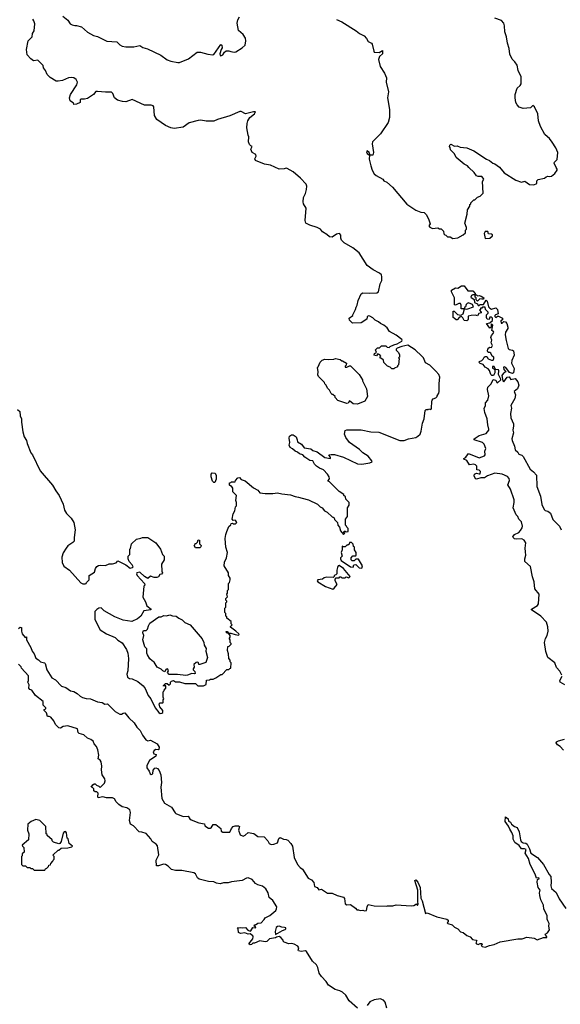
# Model space of a CAD drawing. Extents: x 1863118 to 1989590, y 394482 to 532474.
# Tile 19 of 215: x 1923360 to 1929496, y 429679 to 440853. Entities that reach past the tile are written whole.
import ezdxf

# ---------------------------------------------------------------- set-up
doc = ezdxf.new("R2010")
doc.units = 0

msp = doc.modelspace()

# ---------------------------------------------------------------- linework, layer by layer
at = {"layer": '0CON20XD'}
for points in [[(1927725, 436078), (1927774, 436096), (1927855, 436112), (1927880, 436125), (1927905, 436150), (1927918, 436185), (1927932, 436275), (1927952, 436325), (1927963, 436417), (1927975, 436430), (1927995, 436430), (1928002, 436438), (1928025, 436430), (1928035, 436440), (1928038, 436525), (1928043, 436537), (1928055, 436550), (1928085, 436560), (1928100, 436575), (1928100, 436585), (1928117, 436613), (1928122, 436635), (1928120, 436725), (1928129, 436795), (1928117, 436827), (1928085, 436863), (1928015, 436932), (1927965, 436958), (1927942, 437015), (1927926, 437036), (1927848, 437105), (1927765, 437159), (1927696, 437145), (1927643, 437125), (1927633, 437115), (1927632, 437102), (1927655, 437080), (1927670, 437055), (1927670, 437025), (1927660, 437015), (1927668, 437008), (1927660, 436935), (1927650, 436925), (1927648, 436912), (1927615, 436900), (1927605, 436890), (1927585, 436890), (1927565, 436910), (1927535, 436920), (1927492, 436962), (1927488, 436988), (1927468, 437008), (1927452, 437012), (1927450, 437025), (1927460, 437035), (1927449, 437049), (1927425, 437060), (1927410, 437040), (1927384, 437044), (1927387, 437063), (1927410, 437075), (1927400, 437105), (1927422, 437128), (1927445, 437130), (1927465, 437150), (1927515, 437150), (1927530, 437135), (1927555, 437132), (1927566, 437144), (1927605, 437163), (1927646, 437174), (1927699, 437205), (1927703, 437215), (1927697, 437225), (1927635, 437271), (1927558, 437315), (1927530, 437355), (1927495, 437386), (1927454, 437404), (1927432, 437425), (1927394, 437444), (1927369, 437469), (1927335, 437490), (1927315, 437492), (1927305, 437480), (1927300, 437455), (1927235, 437412), (1927138, 437408), (1927102, 437442), (1927100, 437465), (1927140, 437495), (1927140, 437505), (1927172, 437565), (1927178, 437592), (1927192, 437615), (1927202, 437665), (1927237, 437743), (1927255, 437752), (1927335, 437748), (1927413, 437753), (1927432, 437765), (1927450, 437855), (1927469, 437895), (1927472, 437935), (1927466, 437956), (1927446, 437976), (1927374, 438014), (1927305, 438064), (1927215, 438206), (1927143, 438265), (1927042, 438322), (1927012, 438352), (1927007, 438375), (1927005, 438408), (1926995, 438423), (1926985, 438427), (1926955, 438419), (1926905, 438386), (1926875, 438388), (1926845, 438415), (1926796, 438445), (1926775, 438477), (1926735, 438496), (1926655, 438521), (1926609, 438545), (1926601, 438575), (1926611, 438715), (1926582, 438762), (1926578, 438785), (1926582, 438835), (1926605, 438880), (1926615, 438925), (1926619, 438965), (1926613, 438985), (1926547, 439055), (1926465, 439127), (1926395, 439163), (1926385, 439167), (1926361, 439159), (1926305, 439156), (1926205, 439203), (1926140, 439215), (1926038, 439255), (1926030, 439275), (1926043, 439305), (1926042, 439322), (1925998, 439345), (1925983, 439385), (1926000, 439415), (1925983, 439423), (1925968, 439435), (1925957, 439467), (1925962, 439525), (1925953, 439543), (1925938, 439625), (1925942, 439675), (1925950, 439705), (1925973, 439745), (1926027, 439785), (1926037, 439807), (1926015, 439809), (1925925, 439784), (1925875, 439812), (1925858, 439812), (1925745, 439761), (1925605, 439722), (1925565, 439703), (1925475, 439701), (1925415, 439711), (1925385, 439709), (1925285, 439684), (1925215, 439634), (1925112, 439618), (1925075, 439625), (1925015, 439653), (1924915, 439720), (1924892, 439765), (1924881, 439865), (1924874, 439875), (1924853, 439883), (1924775, 439882), (1924635, 439946), (1924565, 439922), (1924526, 439926), (1924470, 439940), (1924435, 439965), (1924417, 440017), (1924402, 440032), (1924335, 440030), (1924245, 440040), (1924225, 440040), (1924198, 440005), (1924131, 439959), (1924095, 439950), (1924055, 439950), (1924048, 439945), (1924045, 439913), (1924005, 439893), (1923975, 439890), (1923970, 439905), (1923934, 439934), (1923927, 439965), (1923937, 440005), (1924008, 440115), (1924016, 440145), (1924000, 440175), (1923975, 440193), (1923945, 440197), (1923915, 440192), (1923845, 440163), (1923795, 440154), (1923775, 440157), (1923707, 440197), (1923671, 440231), (1923654, 440275), (1923632, 440305), (1923627, 440335), (1923575, 440388), (1923565, 440392), (1923515, 440388), (1923485, 440410), (1923444, 440455), (1923436, 440515), (1923456, 440615), (1923501, 440659), (1923506, 440695), (1923524, 440726), (1923531, 440805), (1923522, 440842), (1923509, 440859)], [(1923851, 440895), (1923906, 440846), (1923932, 440805), (1923955, 440794), (1923985, 440787), (1924005, 440789), (1924061, 440771), (1924131, 440711), (1924198, 440675), (1924245, 440662), (1924351, 440611), (1924461, 440601), (1924496, 440567), (1924522, 440552), (1924565, 440546), (1924655, 440546), (1924725, 440559), (1924758, 440538), (1924811, 440521), (1924961, 440451), (1925035, 440399), (1925075, 440383), (1925155, 440368), (1925175, 440369), (1925275, 440408), (1925375, 440484), (1925413, 440483), (1925495, 440461), (1925554, 440454), (1925565, 440458), (1925645, 440571), (1925654, 440564), (1925657, 440535), (1925647, 440513)], [(1925647, 440513), (1925631, 440465), (1925635, 440447), (1925645, 440444), (1925667, 440453), (1925686, 440484), (1925705, 440500), (1925735, 440501), (1925755, 440491), (1925795, 440486), (1925815, 440490), (1925887, 440535), (1925920, 440565), (1925928, 440615), (1925922, 440645), (1925896, 440686), (1925845, 440730), (1925827, 440815), (1925835, 440850), (1925854, 440885)], [(1926955, 440854), (1927018, 440828), (1927181, 440725), (1927216, 440695), (1927269, 440669), (1927295, 440641), (1927315, 440605), (1927337, 440595), (1927355, 440585), (1927362, 440575), (1927378, 440495), (1927385, 440484), (1927439, 440481), (1927478, 440505), (1927480, 440465), (1927443, 440437), (1927433, 440403), (1927452, 440322), (1927500, 440245), (1927522, 440192), (1927519, 440145), (1927548, 440035), (1927534, 439965), (1927559, 439835), (1927557, 439745), (1927541, 439685), (1927455, 439556), (1927365, 439468), (1927362, 439445), (1927376, 439345), (1927368, 439315), (1927340, 439315), (1927326, 439345), (1927305, 439366), (1927297, 439355), (1927303, 439335), (1927330, 439315), (1927328, 439272), (1927344, 439195), (1927360, 439145), (1927384, 439104), (1927407, 439085), (1927482, 439045), (1927493, 439025), (1927528, 439008), (1927591, 438951), (1927755, 438759), (1927855, 438692), (1927915, 438668), (1927950, 438665), (1927973, 438643), (1928002, 438592), (1928017, 438547), (1928018, 438535), (1928004, 438515), (1928015, 438497), (1928047, 438483), (1928105, 438490), (1928125, 438480), (1928145, 438480), (1928170, 438455), (1928173, 438423), (1928185, 438410), (1928197, 438407), (1928215, 438390), (1928245, 438390), (1928275, 438370), (1928332, 438378), (1928395, 438410), (1928420, 438435), (1928420, 438465), (1928430, 438475), (1928430, 438495), (1928412, 438545), (1928440, 438645), (1928443, 438697), (1928470, 438735), (1928470, 438755), (1928480, 438765), (1928480, 438775), (1928515, 438810), (1928525, 438810), (1928555, 438840), (1928585, 438850), (1928620, 438885), (1928612, 439015), (1928628, 439042), (1928622, 439055), (1928605, 439072), (1928565, 439072), (1928545, 439082), (1928519, 439119), (1928457, 439177), (1928443, 439193), (1928404, 439214), (1928315, 439290), (1928295, 439330), (1928250, 439375), (1928248, 439402), (1928240, 439415), (1928242, 439428), (1928255, 439440), (1928295, 439418), (1928325, 439422), (1928358, 439408), (1928435, 439397), (1928515, 439363), (1928659, 439269), (1928692, 439255), (1928730, 439225), (1928755, 439217), (1928805, 439178), (1928860, 439115), (1928993, 439033), (1929055, 439009), (1929095, 439022), (1929145, 438984), (1929195, 438978), (1929230, 438995), (1929230, 439025), (1929245, 439040), (1929317, 439053), (1929335, 439070), (1929353, 439077), (1929375, 439072), (1929395, 439078), (1929435, 439107), (1929460, 439145), (1929462, 439155), (1929448, 439175), (1929428, 439225), (1929430, 439235), (1929462, 439268), (1929467, 439345), (1929445, 439398), (1929403, 439465), (1929374, 439505), (1929351, 439525), (1929321, 439551), (1929271, 439641), (1929247, 439707), (1929242, 439785), (1929205, 439866), (1929185, 439878), (1929157, 439853), (1929074, 439844), (1929031, 439861), (1929008, 439885), (1928992, 439915), (1928983, 439965), (1928984, 440006), (1929006, 440075), (1929040, 440105), (1929052, 440125), (1929051, 440205), (1929018, 440275), (1929005, 440336), (1928979, 440375), (1928949, 440405), (1928923, 440463), (1928916, 440525), (1928897, 440585), (1928885, 440659), (1928865, 440715), (1928863, 440785), (1928855, 440815), (1928829, 440845), (1928755, 440870)], [(1928645, 438370), (1928695, 438373), (1928725, 438402), (1928725, 438410), (1928715, 438420), (1928682, 438422), (1928675, 438450), (1928642, 438448), (1928632, 438425), (1928645, 438370)], [(1928515, 435807), (1928465, 435800), (1928435, 435850), (1928400, 435865), (1928400, 435875), (1928423, 435887), (1928455, 435930), (1928575, 435879), (1928635, 435904), (1928642, 435915), (1928640, 435955), (1928650, 435985), (1928633, 436035), (1928612, 436055), (1928520, 436085), (1928518, 436095), (1928576, 436135), (1928654, 436156), (1928687, 436193), (1928687, 436207), (1928672, 436255), (1928668, 436325), (1928639, 436395), (1928631, 436439), (1928648, 436475), (1928646, 436505), (1928674, 436536), (1928687, 436585), (1928670, 436655), (1928675, 436682), (1928711, 436719), (1928735, 436771), (1928765, 436764), (1928777, 436735), (1928785, 436730), (1928821, 436765), (1928822, 436775), (1928794, 436825), (1928798, 436868), (1928795, 436880), (1928762, 436882), (1928746, 436916), (1928725, 436918), (1928725, 436898), (1928752, 436882), (1928753, 436845), (1928737, 436815), (1928718, 436815), (1928707, 436825), (1928692, 436872), (1928679, 436889), (1928645, 436910), (1928619, 436939), (1928585, 436950), (1928570, 436965), (1928580, 436975), (1928606, 436984), (1928621, 436999), (1928631, 437025), (1928645, 437032), (1928662, 437032), (1928676, 437006), (1928715, 436989), (1928735, 436990), (1928743, 437005), (1928742, 437022), (1928722, 437035), (1928708, 437068), (1928695, 437077), (1928678, 437078), (1928671, 437095), (1928674, 437115), (1928685, 437130), (1928695, 437137), (1928717, 437133), (1928728, 437155), (1928712, 437185), (1928718, 437215), (1928708, 437245), (1928715, 437270), (1928735, 437290), (1928740, 437305), (1928735, 437320), (1928720, 437325), (1928730, 437385), (1928712, 437398), (1928710, 437365), (1928695, 437352), (1928660, 437405), (1928698, 437412), (1928725, 437440), (1928728, 437465), (1928715, 437478), (1928695, 437478), (1928690, 437450), (1928668, 437455), (1928660, 437475), (1928660, 437505), (1928677, 437523), (1928678, 437535), (1928648, 437565), (1928645, 437590), (1928615, 437590), (1928605, 437580), (1928592, 437578), (1928590, 437565), (1928580, 437555), (1928600, 437535), (1928600, 437525), (1928572, 437518), (1928558, 437492), (1928535, 437498), (1928485, 437497), (1928452, 437488), (1928450, 437455), (1928445, 437442), (1928435, 437437), (1928405, 437439), (1928390, 437470), (1928375, 437484), (1928352, 437478), (1928325, 437448), (1928315, 437448), (1928290, 437465), (1928282, 437475), (1928280, 437545), (1928290, 437545), (1928329, 437509), (1928369, 437501), (1928394, 437516), (1928410, 437570), (1928372, 437572), (1928372, 437615), (1928362, 437632), (1928345, 437633), (1928305, 437613), (1928295, 437618), (1928294, 437695), (1928260, 437765), (1928260, 437785), (1928305, 437810), (1928332, 437808), (1928375, 437832), (1928405, 437832), (1928446, 437776), (1928505, 437777), (1928530, 437745), (1928530, 437730), (1928545, 437730), (1928555, 437720), (1928575, 437722), (1928600, 437715), (1928630, 437695), (1928625, 437682), (1928605, 437680), (1928583, 437687), (1928555, 437660), (1928540, 437675), (1928540, 437695), (1928530, 437705), (1928530, 437730), (1928505, 437732), (1928487, 437723), (1928482, 437705), (1928518, 437678), (1928524, 437644), (1928558, 437628), (1928565, 437610), (1928575, 437610), (1928585, 437620), (1928625, 437620), (1928655, 437670), (1928665, 437660), (1928682, 437595), (1928695, 437578), (1928715, 437568), (1928765, 437582), (1928782, 437565), (1928790, 437515), (1928760, 437505), (1928752, 437495), (1928753, 437483), (1928765, 437472), (1928785, 437490), (1928795, 437490), (1928840, 437465), (1928840, 437445), (1928822, 437435), (1928825, 437410), (1928835, 437410), (1928855, 437428), (1928875, 437423), (1928891, 437405), (1928902, 437365), (1928902, 437348), (1928876, 437305), (1928870, 437275), (1928881, 437211), (1928903, 437123), (1928915, 437110), (1928955, 437104), (1928966, 437096), (1928971, 437045), (1928947, 436985), (1928944, 436955), (1928971, 436895), (1928966, 436844), (1928955, 436838), (1928921, 436851), (1928877, 436907), (1928858, 436912), (1928851, 436909), (1928854, 436885), (1928878, 436855), (1928850, 436840), (1928834, 436815), (1928843, 436755), (1928855, 436742), (1928894, 436796), (1928915, 436800), (1928935, 436768), (1928985, 436780), (1929016, 436745), (1929027, 436705), (1929011, 436665), (1928974, 436635), (1928987, 436597), (1928980, 436555), (1928934, 436475), (1928941, 436445), (1928931, 436385), (1928934, 436334), (1928964, 436265), (1928967, 436245), (1928959, 436195), (1928966, 436165), (1928946, 436095), (1928949, 436079), (1928977, 436015), (1928985, 435972), (1929014, 435945), (1929025, 435924), (1929060, 435910), (1929076, 435896), (1929155, 435753), (1929192, 435722), (1929225, 435683), (1929229, 435555), (1929271, 435445), (1929285, 435350), (1929314, 435295), (1929325, 435283), (1929355, 435274), (1929384, 435254), (1929411, 435181), (1929487, 435105), (1929507, 435065)], [(1928435, 437568), (1928445, 437572), (1928510, 437595), (1928499, 437619), (1928455, 437640), (1928438, 437632), (1928428, 437622), (1928422, 437595), (1928410, 437585), (1928410, 437570), (1928435, 437568)], [(1927195, 436490), (1927145, 436492), (1927105, 436528), (1927089, 436501), (1927075, 436498), (1926973, 436533), (1926940, 436565), (1926940, 436575), (1926915, 436600), (1926905, 436600), (1926895, 436610), (1926875, 436650), (1926855, 436670), (1926840, 436705), (1926822, 436722), (1926820, 436735), (1926750, 436805), (1926743, 436823), (1926748, 436855), (1926740, 436905), (1926748, 436912), (1926770, 436965), (1926795, 436990), (1926825, 437002), (1926865, 436998), (1926925, 437000), (1926945, 437008), (1926997, 436997), (1927015, 436980), (1927025, 436980), (1927070, 436955), (1927067, 436933), (1927055, 436920), (1927055, 436910), (1927075, 436908), (1927104, 436926), (1927115, 436923), (1927212, 436825), (1927252, 436765), (1927252, 436755), (1927298, 436665), (1927308, 436575), (1927276, 436524), (1927195, 436490)], [(1923335, 436428), (1923361, 436405), (1923367, 436357), (1923380, 436325), (1923379, 436285), (1923394, 436175), (1923410, 436120), (1923437, 436077), (1923444, 436044), (1923488, 435938), (1923505, 435915), (1923594, 435734), (1923732, 435572), (1923769, 435505), (1923808, 435455), (1923854, 435354), (1923867, 435285), (1923890, 435250), (1923944, 435195), (1923976, 435145), (1923991, 435065), (1923978, 434975), (1923979, 434935), (1923965, 434919), (1923907, 434883), (1923888, 434855), (1923855, 434803), (1923839, 434755), (1923844, 434694), (1923862, 434652), (1923924, 434604), (1924055, 434462), (1924075, 434450), (1924105, 434450), (1924116, 434454), (1924120, 434465), (1924150, 434495), (1924150, 434545), (1924208, 434582), (1924220, 434625), (1924234, 434646), (1924255, 434658), (1924275, 434662), (1924335, 434660), (1924375, 434678), (1924415, 434678), (1924455, 434690), (1924475, 434710), (1924566, 434666), (1924615, 434630), (1924640, 434635), (1924648, 434645), (1924638, 434665), (1924602, 434705), (1924590, 434735), (1924590, 434765), (1924610, 434785), (1924610, 434845), (1924617, 434853), (1924630, 434905), (1924685, 434958), (1924735, 434968), (1924755, 434978), (1924815, 434978), (1924906, 434916), (1924960, 434845), (1924980, 434785), (1925000, 434765), (1925000, 434725), (1924970, 434675), (1924972, 434595), (1924980, 434575), (1924968, 434562), (1924950, 434555), (1924935, 434530), (1924915, 434522), (1924885, 434522), (1924845, 434538), (1924815, 434513), (1924775, 434533), (1924723, 434583), (1924690, 434575), (1924686, 434565), (1924695, 434547), (1924777, 434455), (1924780, 434435), (1924770, 434425), (1924758, 434298), (1924787, 434247), (1924802, 434202), (1924853, 434165), (1924848, 434155), (1924770, 434145), (1924735, 434082), (1924696, 434054), (1924634, 434024), (1924535, 434040), (1924440, 434075), (1924320, 434145), (1924285, 434178), (1924257, 434175), (1924235, 434161), (1924212, 434135), (1924212, 434045), (1924275, 433930), (1924344, 433884), (1924445, 433840), (1924475, 433810), (1924525, 433783), (1924573, 433705), (1924588, 433665), (1924594, 433605), (1924586, 433464), (1924578, 433425), (1924585, 433392), (1924605, 433378), (1924635, 433373), (1924701, 433341), (1924762, 433295), (1924784, 433264), (1924817, 433185), (1924847, 433145), (1924898, 433045), (1924941, 432991), (1924955, 432980), (1924975, 432982), (1924985, 432990), (1924986, 433015), (1924950, 433055), (1924943, 433085), (1924955, 433100), (1924985, 433100), (1924990, 433105), (1924990, 433135), (1924998, 433145), (1924990, 433165), (1924990, 433225), (1924998, 433232), (1925000, 433245), (1925020, 433265), (1925018, 433288), (1925005, 433300), (1924995, 433290), (1924990, 433295), (1925015, 433320), (1925035, 433320), (1925055, 433300), (1925070, 433315), (1925070, 433335), (1925083, 433347), (1925105, 433352), (1925128, 433338), (1925175, 433337), (1925235, 433320), (1925355, 433320), (1925383, 433293), (1925445, 433292), (1925475, 433310), (1925482, 433358), (1925515, 433360), (1925525, 433370), (1925555, 433370), (1925587, 433383), (1925645, 433420), (1925658, 433422), (1925712, 433478), (1925735, 433480), (1925745, 433490), (1925758, 433492), (1925760, 433555), (1925750, 433565), (1925750, 433585), (1925733, 433603), (1925730, 433655), (1925720, 433695), (1925722, 433738), (1925738, 433742), (1925760, 433765), (1925760, 433775), (1925750, 433785), (1925750, 433815), (1925740, 433825), (1925740, 433835), (1925750, 433845), (1925750, 433865), (1925730, 433890), (1925715, 433890), (1925700, 433905), (1925705, 433910), (1925715, 433908), (1925730, 433890), (1925755, 433890), (1925804, 433874), (1925845, 433870), (1925850, 433875), (1925848, 433885), (1925812, 433915), (1925752, 433958), (1925752, 433968), (1925770, 433985), (1925760, 433995), (1925760, 434025), (1925712, 434062), (1925710, 434075), (1925700, 434085), (1925700, 434115), (1925690, 434125), (1925690, 434175), (1925700, 434185), (1925700, 434235), (1925710, 434245), (1925710, 434255), (1925700, 434265), (1925700, 434285), (1925720, 434305), (1925710, 434335), (1925720, 434345), (1925720, 434375), (1925730, 434385), (1925730, 434455), (1925740, 434465), (1925750, 434495), (1925750, 434515), (1925730, 434545), (1925730, 434575), (1925682, 434655), (1925683, 434697), (1925708, 434745), (1925720, 434805), (1925698, 434868), (1925692, 434965), (1925698, 435012), (1925710, 435045), (1925735, 435100), (1925755, 435120), (1925760, 435135), (1925775, 435140), (1925783, 435133), (1925808, 435132), (1925823, 435145), (1925815, 435167), (1925805, 435172), (1925785, 435170), (1925772, 435185), (1925782, 435245), (1925802, 435278), (1925810, 435325), (1925820, 435335), (1925822, 435375), (1925812, 435395), (1925820, 435455), (1925780, 435495), (1925780, 435535), (1925765, 435560), (1925755, 435560), (1925742, 435572), (1925742, 435598), (1925755, 435600), (1925765, 435610), (1925805, 435610), (1925810, 435625), (1925836, 435654), (1925855, 435658), (1925873, 435633), (1925920, 435620), (1926015, 435541), (1926063, 435513), (1926085, 435484), (1926145, 435477), (1926235, 435477), (1926285, 435484), (1926335, 435471), (1926435, 435460), (1926485, 435440), (1926526, 435436), (1926565, 435423), (1926640, 435405), (1926740, 435355), (1926770, 435325), (1926793, 435313), (1926821, 435281), (1926850, 435265), (1926905, 435210), (1926918, 435208), (1926928, 435198), (1926932, 435182), (1926968, 435148), (1926972, 435115), (1926990, 435095), (1927003, 435053), (1927035, 435010), (1927050, 435025), (1927040, 435035), (1927042, 435048), (1927055, 435050), (1927065, 435040), (1927090, 435045), (1927087, 435077), (1927072, 435092), (1927070, 435105), (1927060, 435115), (1927060, 435185), (1927080, 435215), (1927080, 435315), (1927100, 435345), (1927100, 435375), (1927063, 435413), (1927057, 435437), (1927040, 435455), (1927040, 435465), (1926987, 435497), (1926875, 435610), (1926862, 435615), (1926860, 435625), (1926877, 435643), (1926872, 435665), (1926854, 435695), (1926807, 435745), (1926763, 435763), (1926728, 435788), (1926708, 435808), (1926689, 435845), (1926655, 435850), (1926597, 435887), (1926574, 435914), (1926535, 435927), (1926512, 435945), (1926485, 435956), (1926455, 435984), (1926429, 435999), (1926420, 436025), (1926426, 436055), (1926417, 436105), (1926423, 436127), (1926445, 436142), (1926463, 436143), (1926499, 436119), (1926509, 436085), (1926515, 436063), (1926557, 436037), (1926589, 435995), (1926665, 435981), (1926687, 435965), (1926735, 435948), (1926825, 435884), (1926887, 435873), (1926888, 435885), (1926870, 435915), (1926895, 435920), (1926935, 435917), (1927035, 435887), (1927195, 435814), (1927245, 435807), (1927336, 435824), (1927360, 435835), (1927358, 435845), (1927315, 435898), (1927255, 435938), (1927216, 435976), (1927104, 436054), (1927063, 436113), (1927048, 436148), (1927055, 436190), (1927075, 436198), (1927235, 436200), (1927347, 436177), (1927435, 436173), (1927675, 436077), (1927725, 436078)], [(1929515, 433415), (1929490, 433460), (1929455, 433502), (1929434, 433554), (1929356, 433615), (1929331, 433681), (1929316, 433785), (1929328, 433832), (1929348, 433865), (1929359, 433915), (1929353, 433963), (1929338, 434015), (1929275, 434084), (1929168, 434155), (1929168, 434165), (1929236, 434204), (1929247, 434223), (1929257, 434335), (1929209, 434395), (1929200, 434475), (1929180, 434530), (1929157, 434647), (1929095, 434705), (1929094, 434736), (1929106, 434775), (1929103, 434815), (1929096, 434855), (1929106, 434915), (1929088, 434948), (1929060, 434960), (1928995, 434956), (1928975, 434962), (1928961, 434975), (1928959, 434985), (1928975, 435012), (1929024, 435035), (1929045, 435055), (1929064, 435085), (1929066, 435105), (1929055, 435156), (1929025, 435185), (1929014, 435215), (1928994, 435235), (1928962, 435315), (1928974, 435375), (1928972, 435405), (1928931, 435525), (1928902, 435575), (1928919, 435625), (1928916, 435646), (1928897, 435667), (1928836, 435696), (1928755, 435705), (1928671, 435675), (1928635, 435654), (1928595, 435653), (1928545, 435640), (1928535, 435643), (1928518, 435675), (1928522, 435695), (1928545, 435708), (1928575, 435699), (1928585, 435701), (1928591, 435725), (1928575, 435741), (1928550, 435745), (1928550, 435785), (1928535, 435802), (1928515, 435807)], [(1925575, 435600), (1925565, 435600), (1925550, 435615), (1925534, 435664), (1925532, 435695), (1925545, 435710), (1925577, 435707), (1925592, 435682), (1925592, 435638), (1925575, 435600)], [(1925405, 434860), (1925355, 434860), (1925340, 434885), (1925348, 434892), (1925352, 434908), (1925365, 434910), (1925378, 434922), (1925385, 434950), (1925400, 434945), (1925400, 434905), (1925420, 434885), (1925418, 434872), (1925405, 434860)], [(1927245, 434630), (1927250, 434655), (1927205, 434730), (1927175, 434730), (1927155, 434710), (1927135, 434710), (1927123, 434723), (1927123, 434747), (1927142, 434768), (1927175, 434770), (1927180, 434775), (1927180, 434805), (1927160, 434835), (1927160, 434865), (1927150, 434875), (1927145, 434900), (1927125, 434920), (1927105, 434920), (1927098, 434902), (1927085, 434890), (1927072, 434888), (1927055, 434870), (1927035, 434870), (1927022, 434878), (1927020, 434835), (1927008, 434805), (1927020, 434765), (1927003, 434747), (1927000, 434735), (1927010, 434715), (1927115, 434642), (1927145, 434640), (1927152, 434668), (1927175, 434670), (1927212, 434632), (1927245, 434630)], [(1926915, 434392), (1926929, 434401), (1926962, 434445), (1926940, 434485), (1926940, 434505), (1926952, 434518), (1926985, 434520), (1926995, 434530), (1927005, 434530), (1927015, 434520), (1927055, 434520), (1927065, 434530), (1927095, 434520), (1927110, 434535), (1927036, 434625), (1926985, 434659), (1926974, 434656), (1926968, 434635), (1926960, 434605), (1926960, 434565), (1926948, 434552), (1926930, 434545), (1926930, 434535), (1926918, 434522), (1926845, 434526), (1926815, 434518), (1926797, 434503), (1926745, 434497), (1926738, 434485), (1926744, 434474), (1926832, 434422), (1926915, 434392)], [(1925245, 433410), (1925152, 433422), (1925055, 433423), (1925038, 433445), (1925049, 433465), (1925042, 433482), (1925035, 433486), (1925020, 433480), (1925007, 433453), (1924985, 433462), (1924965, 433482), (1924922, 433505), (1924885, 433562), (1924862, 433575), (1924839, 433599), (1924810, 433645), (1924802, 433665), (1924802, 433712), (1924782, 433735), (1924758, 433815), (1924768, 433865), (1924758, 433895), (1924762, 433915), (1924765, 433920), (1924795, 433920), (1924812, 433935), (1924822, 433975), (1924838, 434005), (1924940, 434075), (1924965, 434078), (1924995, 434092), (1925025, 434088), (1925065, 434100), (1925096, 434086), (1925138, 434085), (1925165, 434061), (1925205, 434043), (1925233, 434013), (1925296, 433986), (1925431, 433825), (1925449, 433785), (1925454, 433754), (1925476, 433715), (1925472, 433685), (1925490, 433615), (1925471, 433559), (1925405, 433534), (1925395, 433537), (1925389, 433555), (1925383, 433563), (1925365, 433559), (1925337, 433535), (1925340, 433505), (1925329, 433485), (1925330, 433475), (1925348, 433455), (1925350, 433435), (1925345, 433428), (1925315, 433434), (1925265, 433413), (1925245, 433410)], [(1923348, 433942), (1923365, 433960), (1923380, 433955), (1923380, 433915), (1923390, 433885), (1923422, 433842), (1923438, 433848), (1923438, 433815), (1923485, 433728), (1923500, 433685), (1923525, 433657), (1923545, 433608), (1923575, 433590), (1923596, 433566), (1923640, 433555), (1923650, 433545), (1923669, 433475), (1923724, 433384), (1923765, 433361), (1923835, 433290), (1923884, 433275), (1923936, 433236), (1923975, 433230), (1924014, 433205), (1924045, 433175), (1924072, 433162), (1924115, 433149), (1924165, 433145), (1924245, 433112), (1924295, 433103), (1924325, 433086), (1924358, 433088), (1924442, 433002), (1924495, 432973), (1924515, 432971), (1924535, 432984), (1924555, 432985), (1924599, 432929), (1924660, 432875), (1924688, 432825), (1924726, 432785), (1924753, 432733), (1924791, 432681), (1924815, 432670), (1924845, 432677), (1924919, 432635), (1924944, 432596), (1924938, 432572), (1924935, 432567), (1924905, 432571), (1924885, 432561), (1924874, 432545), (1924882, 432522), (1924910, 432515), (1924906, 432495), (1924832, 432445), (1924802, 432388), (1924804, 432364), (1924830, 432325), (1924840, 432295), (1924852, 432288), (1924873, 432295), (1924876, 432335), (1924895, 432360), (1924905, 432362), (1924925, 432354), (1924945, 432332), (1924962, 432285), (1924968, 432195), (1924961, 432145), (1924973, 432013), (1925003, 431963), (1925082, 431915), (1925123, 431853), (1925134, 431844), (1925215, 431809), (1925272, 431815), (1925291, 431785), (1925305, 431774), (1925395, 431738), (1925457, 431727), (1925462, 431705), (1925505, 431679), (1925524, 431676), (1925535, 431683), (1925555, 431718), (1925585, 431718), (1925642, 431675), (1925647, 431645), (1925665, 431632), (1925745, 431633), (1925764, 431675), (1925785, 431697), (1925805, 431704), (1925845, 431706), (1925854, 431695), (1925843, 431655), (1925864, 431604), (1925895, 431586), (1925920, 431600), (1925955, 431629), (1926018, 431618), (1926065, 431585), (1926135, 431580), (1926175, 431533), (1926190, 431505), (1926215, 431494), (1926245, 431496), (1926285, 431513), (1926301, 431559), (1926315, 431572), (1926355, 431553), (1926385, 431550), (1926405, 431540), (1926439, 431505), (1926458, 431475), (1926475, 431345), (1926515, 431265), (1926545, 431232), (1926572, 431212), (1926635, 431109), (1926671, 431091), (1926700, 431060), (1926708, 431015), (1926737, 431005), (1926755, 430979), (1926785, 430986), (1926855, 430942), (1926905, 430940), (1926965, 430913), (1927035, 430893), (1927045, 430880), (1927055, 430820), (1927075, 430808), (1927115, 430810), (1927170, 430770), (1927185, 430752), (1927205, 430752), (1927226, 430744), (1927255, 430748), (1927275, 430738), (1927297, 430743), (1927303, 430785), (1927315, 430810), (1927385, 430798), (1927525, 430792), (1927535, 430798), (1927595, 430798), (1927635, 430808), (1927805, 430798), (1927835, 430800), (1927865, 430818), (1927875, 430800), (1927882, 430815), (1927878, 430845), (1927881, 430975), (1927847, 431085), (1927855, 431093), (1927879, 431065), (1927905, 431005), (1927914, 430885), (1927930, 430855), (1927965, 430710), (1927985, 430718), (1928095, 430673), (1928210, 430645), (1928222, 430632), (1928222, 430618), (1928212, 430605), (1928220, 430595), (1928269, 430579), (1928295, 430553), (1928332, 430535), (1928365, 430502), (1928395, 430493), (1928435, 430461), (1928474, 430444), (1928500, 430415), (1928540, 430405), (1928550, 430395), (1928545, 430390), (1928538, 430375), (1928545, 430364), (1928565, 430358), (1928585, 430370), (1928605, 430370), (1928610, 430355), (1928600, 430345), (1928610, 430335), (1928645, 430327), (1928692, 430348), (1928745, 430357), (1928815, 430387), (1929015, 430421), (1929065, 430421), (1929115, 430441), (1929201, 430431), (1929235, 430412), (1929304, 430436), (1929342, 430438), (1929344, 430445), (1929324, 430475), (1929350, 430490), (1929374, 430525), (1929367, 430565), (1929371, 430595), (1929353, 430625), (1929347, 430645), (1929347, 430685), (1929308, 430758), (1929304, 430805), (1929276, 430865), (1929263, 430913), (1929259, 430945), (1929268, 430975), (1929244, 431005), (1929233, 431065), (1929236, 431094), (1929259, 431105), (1929245, 431116), (1929225, 431112), (1929211, 431155), (1929183, 431205), (1929178, 431225), (1929153, 431265), (1929135, 431335), (1929096, 431395), (1929109, 431435), (1929090, 431445), (1929055, 431444), (1929030, 431480), (1928981, 431515), (1928963, 431553), (1928961, 431591), (1928948, 431628), (1928922, 431665), (1928910, 431700), (1928872, 431755), (1928875, 431808), (1928904, 431785), (1928909, 431759), (1928930, 431745), (1928944, 431724), (1928975, 431698), (1929007, 431685), (1929031, 431635), (1929045, 431545), (1929054, 431525), (1929074, 431513), (1929105, 431507), (1929121, 431495), (1929147, 431445), (1929163, 431395), (1929237, 431345), (1929307, 431265), (1929371, 431151), (1929389, 431129), (1929394, 431066), (1929387, 431025), (1929395, 430995), (1929448, 430948), (1929483, 430875), (1929561, 430765)], [(1923665, 432987), (1923638, 433015), (1923638, 433025), (1923655, 433033), (1923658, 433045), (1923628, 433075), (1923626, 433115), (1923538, 433185), (1923498, 433245), (1923475, 433253), (1923463, 433265), (1923467, 433305), (1923452, 433335), (1923460, 433355), (1923460, 433405), (1923380, 433495), (1923378, 433508), (1923345, 433540)], [(1929546, 433306), (1929494, 433335), (1929490, 433355), (1929516, 433404)], [(1927196, 429636), (1927100, 429720), (1927061, 429781), (1927026, 429816), (1926995, 429833), (1926940, 429845), (1926865, 429896), (1926839, 429939), (1926784, 429995), (1926761, 430031), (1926745, 430097), (1926730, 430125), (1926685, 430167), (1926617, 430277), (1926606, 430286), (1926555, 430280), (1926524, 430284), (1926521, 430295), (1926530, 430320), (1926518, 430338), (1926475, 430361), (1926445, 430368), (1926415, 430364), (1926362, 430385), (1926350, 430395), (1926350, 430405), (1926325, 430438), (1926305, 430448), (1926275, 430442), (1926265, 430434), (1926195, 430423), (1926165, 430393), (1926145, 430389), (1926085, 430399), (1926025, 430374), (1926005, 430373), (1925993, 430357), (1925975, 430352), (1925960, 430365), (1926005, 430422), (1926010, 430445), (1926005, 430457), (1925975, 430480), (1925953, 430473), (1925915, 430490), (1925865, 430483), (1925845, 430492), (1925840, 430535), (1925830, 430545), (1925865, 430552), (1925885, 430548), (1925925, 430550), (1925950, 430520), (1925975, 430510), (1925985, 430512), (1926005, 430550), (1926040, 430545), (1926038, 430558), (1926020, 430565), (1926025, 430580), (1926035, 430580), (1926065, 430600), (1926100, 430605), (1926135, 430640), (1926145, 430660), (1926198, 430685), (1926268, 430745), (1926276, 430764), (1926277, 430785), (1926235, 430858), (1926192, 430892), (1926182, 430945), (1926155, 430988), (1926115, 431020), (1926064, 431034), (1926035, 431050), (1925998, 431095), (1925955, 431116), (1925935, 431111), (1925886, 431084), (1925765, 431070), (1925725, 431058), (1925675, 431058), (1925635, 431046), (1925595, 431055), (1925565, 431068), (1925505, 431072), (1925398, 431098), (1925379, 431115), (1925355, 431161), (1925335, 431172), (1925199, 431199), (1925127, 431197), (1925085, 431208), (1925045, 431248), (1925015, 431266), (1924991, 431269), (1924935, 431251), (1924912, 431252), (1924908, 431315), (1924939, 431375), (1924926, 431476), (1924908, 431498), (1924864, 431525), (1924849, 431555), (1924797, 431617), (1924745, 431634), (1924715, 431636), (1924653, 431703), (1924617, 431725), (1924606, 431765), (1924618, 431855), (1924610, 431885), (1924575, 431908), (1924525, 431920), (1924485, 431947), (1924456, 431975), (1924435, 432009), (1924415, 432021), (1924345, 432021), (1924305, 432032), (1924252, 432022), (1924248, 432035), (1924252, 432075), (1924235, 432090), (1924215, 432090), (1924203, 432103), (1924200, 432125), (1924185, 432140), (1924173, 432143), (1924191, 432169), (1924205, 432180), (1924215, 432180), (1924230, 432165), (1924260, 432155), (1924275, 432140), (1924321, 432189), (1924329, 432215), (1924325, 432238), (1924298, 432285), (1924288, 432338), (1924292, 432382), (1924285, 432430), (1924275, 432448), (1924252, 432465), (1924260, 432505), (1924246, 432565), (1924231, 432605), (1924206, 432635), (1924194, 432665), (1924169, 432685), (1924131, 432701), (1924088, 432738), (1924035, 432753), (1924024, 432765), (1924015, 432806), (1923905, 432840), (1923855, 432832), (1923825, 432814), (1923805, 432816), (1923765, 432854), (1923749, 432895), (1923715, 432939), (1923695, 432946), (1923674, 432945), (1923665, 432987)], [(1929534, 432564), (1929494, 432605), (1929463, 432623), (1929448, 432645), (1929453, 432657), (1929475, 432670), (1929544, 432686)], [(1923645, 431200), (1923652, 431218), (1923668, 431222), (1923688, 431242), (1923692, 431258), (1923708, 431262), (1923712, 431278), (1923738, 431302), (1923740, 431315), (1923750, 431325), (1923750, 431355), (1923742, 431362), (1923740, 431375), (1923795, 431430), (1923805, 431430), (1923831, 431449), (1923906, 431454), (1923950, 431465), (1923960, 431475), (1923920, 431505), (1923910, 431555), (1923900, 431565), (1923892, 431625), (1923885, 431638), (1923875, 431640), (1923864, 431636), (1923855, 431620), (1923829, 431525), (1923815, 431502), (1923805, 431500), (1923745, 431520), (1923730, 431535), (1923730, 431545), (1923670, 431595), (1923670, 431605), (1923660, 431615), (1923658, 431698), (1923590, 431765), (1923544, 431776), (1923490, 431755), (1923452, 431725), (1923450, 431655), (1923462, 431615), (1923460, 431545), (1923390, 431485), (1923392, 431472), (1923407, 431457), (1923410, 431405), (1923390, 431385), (1923390, 431365), (1923380, 431355), (1923380, 431265), (1923395, 431250), (1923425, 431250), (1923445, 431230), (1923475, 431230), (1923485, 431220), (1923505, 431220), (1923525, 431200), (1923645, 431200)], [(1926265, 430470), (1926343, 430517), (1926375, 430528), (1926382, 430535), (1926380, 430545), (1926365, 430552), (1926334, 430554), (1926305, 430566), (1926285, 430563), (1926270, 430550), (1926258, 430505), (1926265, 430470)], [(1927528, 429635), (1927510, 429705), (1927490, 429725), (1927478, 429728), (1927455, 429742), (1927385, 429731), (1927335, 429706), (1927306, 429664)]]:
    msp.add_lwpolyline(points, dxfattribs=at)

doc.saveas('drawing.dxf')
